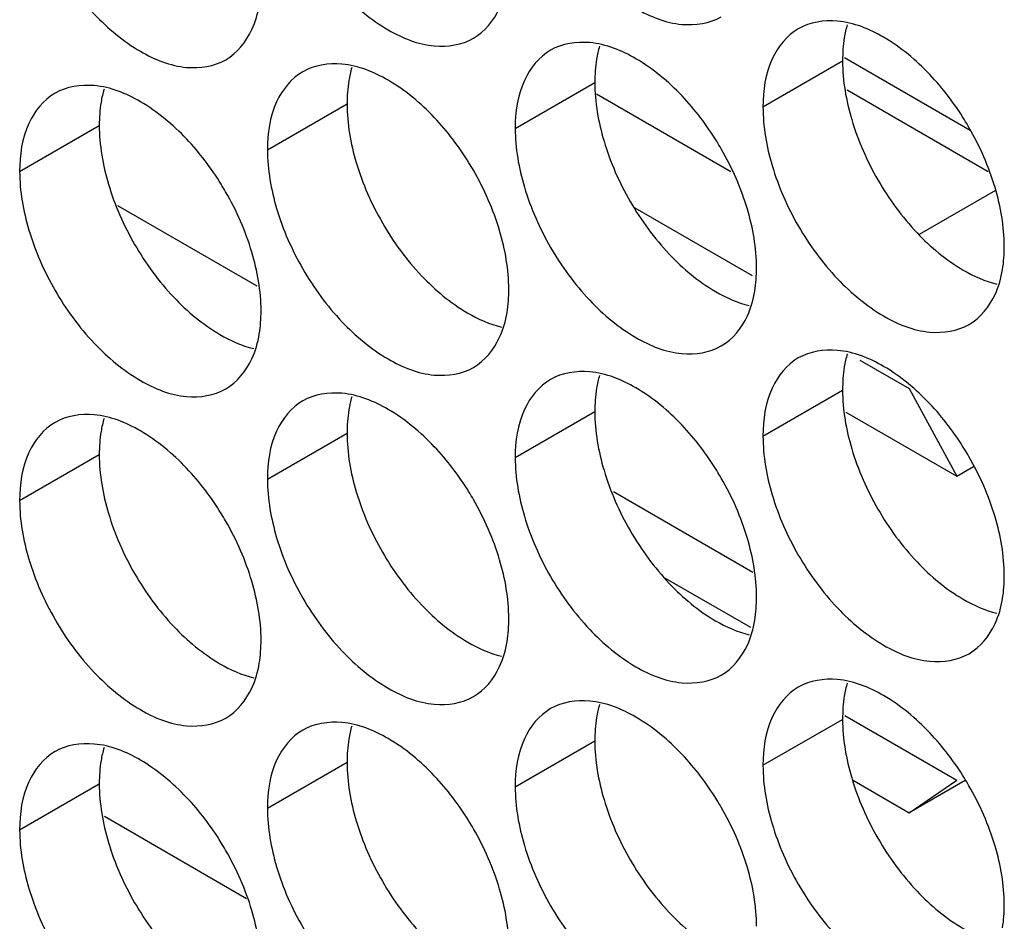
# Model space of a CAD drawing. Header units: inches. Extents: x 0 to 34, y 0 to 22.
# Tile 44 of 118: x 16.219 to 16.354, y 14.326 to 14.45. Entities that reach past the tile are written whole.
import ezdxf

# ---------------------------------------------------------------- set-up
doc = ezdxf.new("R2010")
doc.units = ezdxf.units.IN
doc.header["$LTSCALE"] = 1.87
doc.header["$MEASUREMENT"] = 0
doc.layers.get('0').update_dxf_attribs({"linetype": 'CONTINUOUS'})
doc.layers.add('5_ALL_CURVES', color=7, linetype='CONTINUOUS')

msp = doc.modelspace()

# ---------------------------------------------------------------- linework, layer by layer
at = {"color": 7, "linetype": 'CONTINUOUS'}
for p, q in [((16.32118, 14.43832), (16.33214, 14.44465)), ((16.33241, 14.44512), (16.34971, 14.43513)), ((16.28706, 14.43536), (16.29802, 14.44169)), ((16.25294, 14.43241), (16.2639, 14.43874)), ((16.21882, 14.42945), (16.22978, 14.43578)), ((16.35321, 14.42682), (16.3427, 14.42076)), ((16.25153, 14.41364), (16.23234, 14.42472)), ((16.30354, 14.42443), (16.31968, 14.41511)), ((16.33453, 14.40348), (16.34133, 14.39955)), ((16.34133, 14.39955), (16.34788, 14.3875)), ((16.32118, 14.39301), (16.33214, 14.39934)), ((16.28706, 14.39005), (16.29802, 14.39638)), ((16.33261, 14.39632), (16.34788, 14.3875)), ((16.25294, 14.38709), (16.2639, 14.39342)), ((16.21882, 14.38413), (16.22978, 14.39046)), ((16.34788, 14.3875), (16.35015, 14.38881)), ((16.31976, 14.37424), (16.30058, 14.38532)), ((16.32118, 14.34769), (16.33214, 14.35402)), ((16.33245, 14.35457), (16.34788, 14.34566)), ((16.28706, 14.34474), (16.29802, 14.35106)), ((16.25294, 14.34178), (16.2639, 14.34811)), ((16.33352, 14.34568), (16.34133, 14.34117)), ((16.34133, 14.34117), (16.34788, 14.34566)), ((16.34901, 14.34561), (16.34133, 14.34117)), ((16.21882, 14.33882), (16.22978, 14.34515)), ((16.23048, 14.34068), (16.25007, 14.32937))]:
    msp.add_line(p, q, dxfattribs=at)
at = {"color": 3, "linetype": 'CONTINUOUS'}
msp.add_line((16.29826, 14.44014), (16.31677, 14.42945), dxfattribs=at)
at = {"color": 7, "linetype": 'CONTINUOUS'}
for points, knots in [([(16.28832, 14.47261), (16.28919, 14.4697), (16.29164, 14.46414), (16.29686, 14.45701), (16.30304, 14.45182), (16.3095, 14.44917), (16.31384, 14.44982), (16.31543, 14.45073)], [0, 0, 0, 0, 0.235115, 0.470233, 0.682481, 0.857347, 1, 1, 1, 1]), ([(16.25421, 14.46965), (16.25507, 14.46674), (16.25752, 14.46118), (16.26274, 14.45405), (16.26893, 14.44886), (16.27538, 14.44621), (16.27972, 14.44686), (16.28131, 14.44778)], [0, 0, 0, 0, 0.235115, 0.470233, 0.682481, 0.857347, 1, 1, 1, 1]), ([(16.22009, 14.46669), (16.22095, 14.46378), (16.22341, 14.45822), (16.22862, 14.45109), (16.23481, 14.44591), (16.24127, 14.44325), (16.2456, 14.4439), (16.24719, 14.44482)], [0, 0, 0, 0, 0.235115, 0.470233, 0.682481, 0.857347, 1, 1, 1, 1]), ([(16.28131, 14.44778), (16.2829, 14.44869), (16.28491, 14.45122), (16.28574, 14.45415), (16.28593, 14.45533)], [0, 0, 0, 0, 0.608607, 1, 1, 1, 1]), ([(16.24719, 14.44482), (16.24878, 14.44573), (16.2508, 14.44826), (16.25162, 14.4512), (16.25182, 14.45237)], [0, 0, 0, 0, 0.608607, 1, 1, 1, 1]), ([(16.34415, 14.44278), (16.34228, 14.44476), (16.33843, 14.44799), (16.33371, 14.44993), (16.33144, 14.45013)], [0, 0, 0, 0, 0.548282, 1, 1, 1, 1]), ([(16.32604, 14.44908), (16.32446, 14.44816), (16.32172, 14.44474), (16.32118, 14.44057), (16.32118, 14.43832)], [0, 0, 0, 0, 0.44922, 1, 1, 1, 1]), ([(16.31004, 14.43983), (16.30816, 14.44181), (16.30431, 14.44503), (16.29959, 14.44697), (16.29732, 14.44717)], [0, 0, 0, 0, 0.548282, 1, 1, 1, 1]), ([(16.29193, 14.44612), (16.29034, 14.44521), (16.28761, 14.44178), (16.28706, 14.43761), (16.28706, 14.43536)], [0, 0, 0, 0, 0.44922, 1, 1, 1, 1]), ([(16.27592, 14.43687), (16.27404, 14.43885), (16.27019, 14.44207), (16.26547, 14.44401), (16.2632, 14.44421)], [0, 0, 0, 0, 0.548282, 1, 1, 1, 1]), ([(16.25781, 14.44316), (16.25622, 14.44225), (16.25349, 14.43882), (16.25294, 14.43465), (16.25294, 14.43241)], [0, 0, 0, 0, 0.44922, 1, 1, 1, 1]), ([(16.22369, 14.44021), (16.2221, 14.43929), (16.21937, 14.43586), (16.21882, 14.43169), (16.21882, 14.42945)], [0, 0, 0, 0, 0.44922, 1, 1, 1, 1]), ([(16.2418, 14.43391), (16.23992, 14.43589), (16.23608, 14.43912), (16.23136, 14.44106), (16.22908, 14.44125)], [0, 0, 0, 0, 0.548282, 1, 1, 1, 1]), ([(16.35315, 14.42721), (16.35228, 14.43011), (16.35089, 14.43326), (16.34914, 14.4362), (16.34893, 14.43655)], [0, 0, 0, 0, 0.882712, 1, 1, 1, 1]), ([(16.31903, 14.42425), (16.31817, 14.42715), (16.31678, 14.4303), (16.31502, 14.43325), (16.31481, 14.43359)], [0, 0, 0, 0, 0.882712, 1, 1, 1, 1]), ([(16.28491, 14.42129), (16.28405, 14.4242), (16.28266, 14.42735), (16.2809, 14.43029), (16.28069, 14.43063)], [0, 0, 0, 0, 0.882712, 1, 1, 1, 1]), ([(16.32244, 14.43025), (16.32331, 14.42734), (16.32576, 14.42178), (16.33098, 14.41465), (16.33716, 14.40947), (16.34362, 14.40681), (16.34796, 14.40746), (16.34955, 14.40838)], [0, 0, 0, 0, 0.235115, 0.470233, 0.682481, 0.857347, 1, 1, 1, 1]), ([(16.25079, 14.41833), (16.24993, 14.42124), (16.24854, 14.42439), (16.24678, 14.42733), (16.24657, 14.42767)], [0, 0, 0, 0, 0.882712, 1, 1, 1, 1]), ([(16.28832, 14.42729), (16.28919, 14.42439), (16.29164, 14.41883), (16.29686, 14.41169), (16.30304, 14.40651), (16.3095, 14.40385), (16.31384, 14.4045), (16.31543, 14.40542)], [0, 0, 0, 0, 0.235115, 0.470233, 0.682481, 0.857347, 1, 1, 1, 1]), ([(16.25421, 14.42433), (16.25507, 14.42143), (16.25752, 14.41587), (16.26274, 14.40873), (16.26893, 14.40355), (16.27538, 14.4009), (16.27972, 14.40155), (16.28131, 14.40246)], [0, 0, 0, 0, 0.235115, 0.470233, 0.682481, 0.857347, 1, 1, 1, 1]), ([(16.22009, 14.42138), (16.22095, 14.41847), (16.22341, 14.41291), (16.22862, 14.40578), (16.23481, 14.40059), (16.24127, 14.39794), (16.2456, 14.39859), (16.24719, 14.3995)], [0, 0, 0, 0, 0.235115, 0.470233, 0.682481, 0.857347, 1, 1, 1, 1]), ([(16.34955, 14.40838), (16.35113, 14.40929), (16.35315, 14.41182), (16.35398, 14.41476), (16.35417, 14.41593)], [0, 0, 0, 0, 0.608607, 1, 1, 1, 1]), ([(16.31543, 14.40542), (16.31702, 14.40633), (16.31903, 14.40886), (16.31986, 14.4118), (16.32005, 14.41297)], [0, 0, 0, 0, 0.608607, 1, 1, 1, 1]), ([(16.28131, 14.40246), (16.2829, 14.40338), (16.28491, 14.40591), (16.28574, 14.40884), (16.28593, 14.41001)], [0, 0, 0, 0, 0.608607, 1, 1, 1, 1]), ([(16.24719, 14.3995), (16.24878, 14.40042), (16.2508, 14.40295), (16.25162, 14.40588), (16.25182, 14.40705)], [0, 0, 0, 0, 0.608607, 1, 1, 1, 1]), ([(16.32604, 14.40377), (16.32446, 14.40285), (16.32172, 14.39942), (16.32118, 14.39525), (16.32118, 14.39301)], [0, 0, 0, 0, 0.44922, 1, 1, 1, 1]), ([(16.34415, 14.39747), (16.34228, 14.39945), (16.33843, 14.40268), (16.33371, 14.40462), (16.33144, 14.40481)], [0, 0, 0, 0, 0.548282, 1, 1, 1, 1]), ([(16.29193, 14.40081), (16.29034, 14.39989), (16.28761, 14.39646), (16.28706, 14.39229), (16.28706, 14.39005)], [0, 0, 0, 0, 0.44922, 1, 1, 1, 1]), ([(16.31004, 14.39451), (16.30816, 14.39649), (16.30431, 14.39972), (16.29959, 14.40166), (16.29732, 14.40185)], [0, 0, 0, 0, 0.548282, 1, 1, 1, 1]), ([(16.27592, 14.39155), (16.27404, 14.39354), (16.27019, 14.39676), (16.26547, 14.3987), (16.2632, 14.3989)], [0, 0, 0, 0, 0.548282, 1, 1, 1, 1]), ([(16.25781, 14.39785), (16.25622, 14.39693), (16.25349, 14.39351), (16.25294, 14.38934), (16.25294, 14.38709)], [0, 0, 0, 0, 0.44922, 1, 1, 1, 1]), ([(16.2418, 14.3886), (16.23992, 14.39058), (16.23608, 14.3938), (16.23136, 14.39574), (16.22908, 14.39594)], [0, 0, 0, 0, 0.548282, 1, 1, 1, 1]), ([(16.22369, 14.39489), (16.2221, 14.39398), (16.21937, 14.39055), (16.21882, 14.38638), (16.21882, 14.38413)], [0, 0, 0, 0, 0.44922, 1, 1, 1, 1]), ([(16.35315, 14.38189), (16.35228, 14.3848), (16.35089, 14.38795), (16.34914, 14.39089), (16.34893, 14.39123)], [0, 0, 0, 0, 0.882712, 1, 1, 1, 1]), ([(16.31903, 14.37893), (16.31817, 14.38184), (16.31678, 14.38499), (16.31502, 14.38793), (16.31481, 14.38827)], [0, 0, 0, 0, 0.882712, 1, 1, 1, 1]), ([(16.28491, 14.37598), (16.28405, 14.37888), (16.28266, 14.38203), (16.2809, 14.38497), (16.28069, 14.38532)], [0, 0, 0, 0, 0.882712, 1, 1, 1, 1]), ([(16.32244, 14.38494), (16.32331, 14.38203), (16.32576, 14.37647), (16.33098, 14.36934), (16.33716, 14.36415), (16.34362, 14.3615), (16.34796, 14.36215), (16.34955, 14.36306)], [0, 0, 0, 0, 0.235115, 0.470233, 0.682481, 0.857347, 1, 1, 1, 1]), ([(16.25079, 14.37302), (16.24993, 14.37592), (16.24854, 14.37907), (16.24678, 14.38202), (16.24657, 14.38236)], [0, 0, 0, 0, 0.882712, 1, 1, 1, 1]), ([(16.28832, 14.38198), (16.28919, 14.37907), (16.29164, 14.37351), (16.29686, 14.36638), (16.30304, 14.36119), (16.3095, 14.35854), (16.31384, 14.35919), (16.31543, 14.3601)], [0, 0, 0, 0, 0.235115, 0.470233, 0.682481, 0.857347, 1, 1, 1, 1]), ([(16.25421, 14.37902), (16.25507, 14.37611), (16.25752, 14.37055), (16.26274, 14.36342), (16.26893, 14.35824), (16.27538, 14.35558), (16.27972, 14.35623), (16.28131, 14.35715)], [0, 0, 0, 0, 0.235115, 0.470233, 0.682481, 0.857347, 1, 1, 1, 1]), ([(16.22009, 14.37606), (16.22095, 14.37316), (16.22341, 14.3676), (16.22862, 14.36046), (16.23481, 14.35528), (16.24127, 14.35262), (16.2456, 14.35327), (16.24719, 14.35419)], [0, 0, 0, 0, 0.235115, 0.470233, 0.682481, 0.857347, 1, 1, 1, 1]), ([(16.34955, 14.36306), (16.35113, 14.36398), (16.35315, 14.36651), (16.35398, 14.36944), (16.35417, 14.37061)], [0, 0, 0, 0, 0.608607, 1, 1, 1, 1]), ([(16.31543, 14.3601), (16.31702, 14.36102), (16.31903, 14.36355), (16.31986, 14.36648), (16.32005, 14.36765)], [0, 0, 0, 0, 0.608607, 1, 1, 1, 1]), ([(16.28131, 14.35715), (16.2829, 14.35806), (16.28491, 14.36059), (16.28574, 14.36353), (16.28593, 14.3647)], [0, 0, 0, 0, 0.608607, 1, 1, 1, 1]), ([(16.24719, 14.35419), (16.24878, 14.3551), (16.2508, 14.35763), (16.25162, 14.36057), (16.25182, 14.36174)], [0, 0, 0, 0, 0.608607, 1, 1, 1, 1]), ([(16.34415, 14.35215), (16.34228, 14.35414), (16.33843, 14.35736), (16.33371, 14.3593), (16.33144, 14.3595)], [0, 0, 0, 0, 0.548282, 1, 1, 1, 1]), ([(16.32604, 14.35845), (16.32446, 14.35754), (16.32172, 14.35411), (16.32118, 14.34994), (16.32118, 14.34769)], [0, 0, 0, 0, 0.44922, 1, 1, 1, 1]), ([(16.31004, 14.3492), (16.30816, 14.35118), (16.30431, 14.3544), (16.29959, 14.35634), (16.29732, 14.35654)], [0, 0, 0, 0, 0.548282, 1, 1, 1, 1]), ([(16.29193, 14.35549), (16.29034, 14.35458), (16.28761, 14.35115), (16.28706, 14.34698), (16.28706, 14.34474)], [0, 0, 0, 0, 0.44922, 1, 1, 1, 1]), ([(16.27592, 14.34624), (16.27404, 14.34822), (16.27019, 14.35145), (16.26547, 14.35339), (16.2632, 14.35358)], [0, 0, 0, 0, 0.548282, 1, 1, 1, 1]), ([(16.25781, 14.35254), (16.25622, 14.35162), (16.25349, 14.34819), (16.25294, 14.34402), (16.25294, 14.34178)], [0, 0, 0, 0, 0.44922, 1, 1, 1, 1]), ([(16.2418, 14.34328), (16.23992, 14.34526), (16.23608, 14.34849), (16.23136, 14.35043), (16.22908, 14.35062)], [0, 0, 0, 0, 0.548282, 1, 1, 1, 1]), ([(16.22369, 14.34958), (16.2221, 14.34866), (16.21937, 14.34523), (16.21882, 14.34106), (16.21882, 14.33882)], [0, 0, 0, 0, 0.44922, 1, 1, 1, 1]), ([(16.35315, 14.33658), (16.35228, 14.33948), (16.35089, 14.34263), (16.34914, 14.34558), (16.34893, 14.34592)], [0, 0, 0, 0, 0.882712, 1, 1, 1, 1]), ([(16.31903, 14.33362), (16.31817, 14.33653), (16.31678, 14.33968), (16.31502, 14.34262), (16.31481, 14.34296)], [0, 0, 0, 0, 0.882712, 1, 1, 1, 1]), ([(16.28491, 14.33066), (16.28405, 14.33357), (16.28266, 14.33672), (16.2809, 14.33966), (16.28069, 14.34)], [0, 0, 0, 0, 0.882712, 1, 1, 1, 1]), ([(16.32244, 14.33962), (16.32331, 14.33672), (16.32576, 14.33116), (16.33098, 14.32402), (16.33716, 14.31884), (16.34362, 14.31618), (16.34796, 14.31683), (16.34955, 14.31775)], [0, 0, 0, 0, 0.235115, 0.470233, 0.682481, 0.857347, 1, 1, 1, 1]), ([(16.25079, 14.3277), (16.24993, 14.33061), (16.24854, 14.33376), (16.24678, 14.3367), (16.24657, 14.33704)], [0, 0, 0, 0, 0.882712, 1, 1, 1, 1]), ([(16.28832, 14.33666), (16.28919, 14.33376), (16.29164, 14.3282), (16.29686, 14.32106), (16.30304, 14.31588), (16.3095, 14.31323), (16.31384, 14.31387), (16.31543, 14.31479)], [0, 0, 0, 0, 0.235115, 0.470233, 0.682481, 0.857347, 1, 1, 1, 1]), ([(16.25421, 14.33371), (16.25507, 14.3308), (16.25752, 14.32524), (16.26274, 14.31811), (16.26893, 14.31292), (16.27538, 14.31027), (16.27972, 14.31092), (16.28131, 14.31183)], [0, 0, 0, 0, 0.235115, 0.470233, 0.682481, 0.857347, 1, 1, 1, 1]), ([(16.22009, 14.33075), (16.22095, 14.32784), (16.22341, 14.32228), (16.22862, 14.31515), (16.23481, 14.30996), (16.24127, 14.30731), (16.2456, 14.30796), (16.24719, 14.30888)], [0, 0, 0, 0, 0.235115, 0.470233, 0.682481, 0.857347, 1, 1, 1, 1])]:
    msp.add_open_spline(points, degree=3, knots=knots, dxfattribs=at)
for points in [[(16.33144, 14.45013), (16.32958, 14.45029), (16.32763, 14.45), (16.32604, 14.44908)], [(16.29732, 14.44717), (16.29546, 14.44733), (16.29351, 14.44704), (16.29193, 14.44612)], [(16.2632, 14.44421), (16.26135, 14.44437), (16.2594, 14.44408), (16.25781, 14.44316)], [(16.34893, 14.43655), (16.34755, 14.43878), (16.34596, 14.44088), (16.34415, 14.44278)], [(16.22908, 14.44125), (16.22723, 14.44141), (16.22528, 14.44112), (16.22369, 14.44021)], [(16.31481, 14.43359), (16.31343, 14.43582), (16.31184, 14.43792), (16.31004, 14.43983)], [(16.32118, 14.43832), (16.32118, 14.4356), (16.32166, 14.43287), (16.32244, 14.43025)], [(16.28069, 14.43063), (16.27931, 14.43286), (16.27772, 14.43496), (16.27592, 14.43687)], [(16.28706, 14.43536), (16.28706, 14.43264), (16.28755, 14.42991), (16.28832, 14.42729)], [(16.24657, 14.42767), (16.2452, 14.4299), (16.2436, 14.43201), (16.2418, 14.43391)], [(16.25294, 14.43241), (16.25294, 14.42968), (16.25343, 14.42696), (16.25421, 14.42433)], [(16.21882, 14.42945), (16.21882, 14.42673), (16.21931, 14.424), (16.22009, 14.42138)], [(16.35441, 14.41913), (16.35441, 14.42186), (16.35393, 14.42458), (16.35315, 14.42721)], [(16.32029, 14.41618), (16.32029, 14.4189), (16.31981, 14.42163), (16.31903, 14.42425)], [(16.28618, 14.41322), (16.28618, 14.41594), (16.28569, 14.41867), (16.28491, 14.42129)], [(16.35417, 14.41593), (16.35434, 14.41699), (16.35441, 14.41807), (16.35441, 14.41913)], [(16.25206, 14.41026), (16.25206, 14.41298), (16.25157, 14.41571), (16.25079, 14.41833)], [(16.32005, 14.41297), (16.32023, 14.41403), (16.32029, 14.41511), (16.32029, 14.41618)], [(16.28593, 14.41001), (16.28611, 14.41107), (16.28618, 14.41215), (16.28618, 14.41322)], [(16.25182, 14.40705), (16.25199, 14.40811), (16.25206, 14.40919), (16.25206, 14.41026)], [(16.33144, 14.40481), (16.32958, 14.40497), (16.32763, 14.40468), (16.32604, 14.40377)], [(16.29732, 14.40185), (16.29546, 14.40201), (16.29351, 14.40172), (16.29193, 14.40081)], [(16.2632, 14.3989), (16.26135, 14.39906), (16.2594, 14.39877), (16.25781, 14.39785)], [(16.34893, 14.39123), (16.34755, 14.39346), (16.34596, 14.39556), (16.34415, 14.39747)], [(16.22908, 14.39594), (16.22723, 14.3961), (16.22528, 14.39581), (16.22369, 14.39489)], [(16.31481, 14.38827), (16.31343, 14.39051), (16.31184, 14.39261), (16.31004, 14.39451)], [(16.32118, 14.39301), (16.32118, 14.39028), (16.32166, 14.38756), (16.32244, 14.38494)], [(16.28069, 14.38532), (16.27931, 14.38755), (16.27772, 14.38965), (16.27592, 14.39155)], [(16.28706, 14.39005), (16.28706, 14.38733), (16.28755, 14.3846), (16.28832, 14.38198)], [(16.24657, 14.38236), (16.2452, 14.38459), (16.2436, 14.38669), (16.2418, 14.3886)], [(16.25294, 14.38709), (16.25294, 14.38437), (16.25343, 14.38164), (16.25421, 14.37902)], [(16.21882, 14.38413), (16.21882, 14.38141), (16.21931, 14.37869), (16.22009, 14.37606)], [(16.35441, 14.37382), (16.35441, 14.37654), (16.35393, 14.37927), (16.35315, 14.38189)], [(16.32029, 14.37086), (16.32029, 14.37359), (16.31981, 14.37631), (16.31903, 14.37893)], [(16.28618, 14.3679), (16.28618, 14.37063), (16.28569, 14.37335), (16.28491, 14.37598)], [(16.35417, 14.37061), (16.35434, 14.37167), (16.35441, 14.37275), (16.35441, 14.37382)], [(16.25206, 14.36495), (16.25206, 14.36767), (16.25157, 14.3704), (16.25079, 14.37302)], [(16.32005, 14.36765), (16.32023, 14.36872), (16.32029, 14.36979), (16.32029, 14.37086)], [(16.28593, 14.3647), (16.28611, 14.36576), (16.28618, 14.36684), (16.28618, 14.3679)], [(16.25182, 14.36174), (16.25199, 14.3628), (16.25206, 14.36388), (16.25206, 14.36495)], [(16.33144, 14.3595), (16.32958, 14.35966), (16.32763, 14.35937), (16.32604, 14.35845)], [(16.29732, 14.35654), (16.29546, 14.3567), (16.29351, 14.35641), (16.29193, 14.35549)], [(16.2632, 14.35358), (16.26135, 14.35374), (16.2594, 14.35345), (16.25781, 14.35254)], [(16.34893, 14.34592), (16.34755, 14.34815), (16.34596, 14.35025), (16.34415, 14.35215)], [(16.22908, 14.35062), (16.22723, 14.35078), (16.22528, 14.35049), (16.22369, 14.34958)], [(16.31481, 14.34296), (16.31343, 14.34519), (16.31184, 14.34729), (16.31004, 14.3492)], [(16.32118, 14.34769), (16.32118, 14.34497), (16.32166, 14.34224), (16.32244, 14.33962)], [(16.28069, 14.34), (16.27931, 14.34223), (16.27772, 14.34434), (16.27592, 14.34624)], [(16.28706, 14.34474), (16.28706, 14.34201), (16.28755, 14.33929), (16.28832, 14.33666)], [(16.24657, 14.33704), (16.2452, 14.33928), (16.2436, 14.34138), (16.2418, 14.34328)], [(16.25294, 14.34178), (16.25294, 14.33905), (16.25343, 14.33633), (16.25421, 14.33371)], [(16.21882, 14.33882), (16.21882, 14.3361), (16.21931, 14.33337), (16.22009, 14.33075)], [(16.35441, 14.32851), (16.35441, 14.33123), (16.35393, 14.33395), (16.35315, 14.33658)], [(16.32029, 14.32555), (16.32029, 14.32827), (16.31981, 14.331), (16.31903, 14.33362)], [(16.28618, 14.32259), (16.28618, 14.32531), (16.28569, 14.32804), (16.28491, 14.33066)], [(16.25206, 14.31963), (16.25206, 14.32236), (16.25157, 14.32508), (16.25079, 14.3277)], [(16.35417, 14.3253), (16.35434, 14.32636), (16.35441, 14.32744), (16.35441, 14.32851)]]:
    msp.add_open_spline(points, degree=3, dxfattribs=at)
at = {"color": 3, "linetype": 'CONTINUOUS'}
for points in [[(16.33279, 14.44964), (16.33261, 14.44906), (16.33248, 14.44846), (16.33238, 14.44786)], [(16.33238, 14.44786), (16.33221, 14.4468), (16.33214, 14.44572), (16.33214, 14.44465)], [(16.29867, 14.44668), (16.2985, 14.4461), (16.29836, 14.4455), (16.29826, 14.4449)], [(16.29826, 14.4449), (16.29809, 14.44384), (16.29802, 14.44276), (16.29802, 14.44169)], [(16.33214, 14.44465), (16.33214, 14.44193), (16.33262, 14.4392), (16.3334, 14.43658)], [(16.26455, 14.44373), (16.26438, 14.44314), (16.26424, 14.44254), (16.26415, 14.44194)], [(16.26415, 14.44194), (16.26397, 14.44088), (16.2639, 14.4398), (16.2639, 14.43874)], [(16.29802, 14.44169), (16.29802, 14.43897), (16.29851, 14.43624), (16.29929, 14.43362)], [(16.23044, 14.44077), (16.23026, 14.44018), (16.23013, 14.43959), (16.23003, 14.43898)], [(16.23003, 14.43898), (16.22985, 14.43792), (16.22978, 14.43684), (16.22978, 14.43578)], [(16.2639, 14.43874), (16.2639, 14.43601), (16.26439, 14.43329), (16.26517, 14.43066)], [(16.22978, 14.43578), (16.22978, 14.43305), (16.23027, 14.43033), (16.23105, 14.4277)], [(16.33279, 14.40433), (16.33261, 14.40374), (16.33248, 14.40315), (16.33238, 14.40254)], [(16.33238, 14.40254), (16.33221, 14.40148), (16.33214, 14.4004), (16.33214, 14.39934)], [(16.29867, 14.40137), (16.2985, 14.40078), (16.29836, 14.40019), (16.29826, 14.39959)], [(16.29826, 14.39959), (16.29809, 14.39852), (16.29802, 14.39745), (16.29802, 14.39638)], [(16.26455, 14.39841), (16.26438, 14.39783), (16.26424, 14.39723), (16.26415, 14.39663)], [(16.33214, 14.39934), (16.33214, 14.39661), (16.33262, 14.39389), (16.3334, 14.39126)], [(16.23044, 14.39545), (16.23026, 14.39487), (16.23013, 14.39427), (16.23003, 14.39367)], [(16.26415, 14.39663), (16.26397, 14.39557), (16.2639, 14.39449), (16.2639, 14.39342)], [(16.29802, 14.39638), (16.29802, 14.39365), (16.29851, 14.39093), (16.29929, 14.38831)], [(16.23003, 14.39367), (16.22985, 14.39261), (16.22978, 14.39153), (16.22978, 14.39046)], [(16.2639, 14.39342), (16.2639, 14.3907), (16.26439, 14.38797), (16.26517, 14.38535)], [(16.22978, 14.39046), (16.22978, 14.38774), (16.23027, 14.38501), (16.23105, 14.38239)], [(16.33279, 14.35901), (16.33261, 14.35843), (16.33248, 14.35783), (16.33238, 14.35723)], [(16.29867, 14.35606), (16.2985, 14.35547), (16.29836, 14.35487), (16.29826, 14.35427)], [(16.33238, 14.35723), (16.33221, 14.35617), (16.33214, 14.35509), (16.33214, 14.35402)], [(16.29826, 14.35427), (16.29809, 14.35321), (16.29802, 14.35213), (16.29802, 14.35106)], [(16.33214, 14.35402), (16.33214, 14.3513), (16.33262, 14.34857), (16.3334, 14.34595)], [(16.26455, 14.3531), (16.26438, 14.35251), (16.26424, 14.35192), (16.26415, 14.35131)], [(16.26415, 14.35131), (16.26397, 14.35025), (16.2639, 14.34917), (16.2639, 14.34811)], [(16.29802, 14.35106), (16.29802, 14.34834), (16.29851, 14.34561), (16.29929, 14.34299)], [(16.23044, 14.35014), (16.23026, 14.34955), (16.23013, 14.34896), (16.23003, 14.34836)], [(16.23003, 14.34836), (16.22985, 14.34729), (16.22978, 14.34622), (16.22978, 14.34515)], [(16.2639, 14.34811), (16.2639, 14.34538), (16.26439, 14.34266), (16.26517, 14.34003)], [(16.22978, 14.34515), (16.22978, 14.34243), (16.23027, 14.3397), (16.23105, 14.33708)]]:
    msp.add_open_spline(points, degree=3, dxfattribs=at)
for points, knots in [([(16.3334, 14.43658), (16.33427, 14.43367), (16.33672, 14.42811), (16.34032, 14.4232), (16.3424, 14.421)], [0, 0, 0, 0, 0.499997, 1, 1, 1, 1]), ([(16.29929, 14.43362), (16.30015, 14.43071), (16.3026, 14.42515), (16.3062, 14.42024), (16.30828, 14.41804)], [0, 0, 0, 0, 0.499997, 1, 1, 1, 1]), ([(16.26517, 14.43066), (16.26603, 14.42776), (16.26848, 14.4222), (16.27208, 14.41728), (16.27416, 14.41509)], [0, 0, 0, 0, 0.499997, 1, 1, 1, 1]), ([(16.23105, 14.4277), (16.23191, 14.4248), (16.23437, 14.41924), (16.23796, 14.41432), (16.24004, 14.41213)], [0, 0, 0, 0, 0.499997, 1, 1, 1, 1]), ([(16.3424, 14.421), (16.34427, 14.41902), (16.34768, 14.41617), (16.35177, 14.41432), (16.3534, 14.41393)], [0, 0, 0, 0, 0.619597, 1, 1, 1, 1]), ([(16.30828, 14.41804), (16.31016, 14.41606), (16.31356, 14.41321), (16.31765, 14.41136), (16.31929, 14.41098)], [0, 0, 0, 0, 0.619597, 1, 1, 1, 1]), ([(16.27416, 14.41509), (16.27604, 14.4131), (16.27944, 14.41025), (16.28353, 14.4084), (16.28517, 14.40802)], [0, 0, 0, 0, 0.619597, 1, 1, 1, 1]), ([(16.24004, 14.41213), (16.24192, 14.41015), (16.24532, 14.40729), (16.24941, 14.40544), (16.25105, 14.40506)], [0, 0, 0, 0, 0.619597, 1, 1, 1, 1]), ([(16.3334, 14.39126), (16.33427, 14.38836), (16.33672, 14.3828), (16.34032, 14.37788), (16.3424, 14.37569)], [0, 0, 0, 0, 0.499997, 1, 1, 1, 1]), ([(16.29929, 14.38831), (16.30015, 14.3854), (16.3026, 14.37984), (16.3062, 14.37492), (16.30828, 14.37273)], [0, 0, 0, 0, 0.499997, 1, 1, 1, 1]), ([(16.26517, 14.38535), (16.26603, 14.38244), (16.26848, 14.37688), (16.27208, 14.37197), (16.27416, 14.36977)], [0, 0, 0, 0, 0.499997, 1, 1, 1, 1]), ([(16.23105, 14.38239), (16.23191, 14.37948), (16.23437, 14.37392), (16.23796, 14.36901), (16.24004, 14.36681)], [0, 0, 0, 0, 0.499997, 1, 1, 1, 1]), ([(16.3424, 14.37569), (16.34427, 14.37371), (16.34768, 14.37085), (16.35177, 14.369), (16.3534, 14.36862)], [0, 0, 0, 0, 0.619597, 1, 1, 1, 1]), ([(16.30828, 14.37273), (16.31016, 14.37075), (16.31356, 14.36789), (16.31765, 14.36605), (16.31929, 14.36566)], [0, 0, 0, 0, 0.619597, 1, 1, 1, 1]), ([(16.27416, 14.36977), (16.27604, 14.36779), (16.27944, 14.36494), (16.28353, 14.36309), (16.28517, 14.3627)], [0, 0, 0, 0, 0.619597, 1, 1, 1, 1]), ([(16.24004, 14.36681), (16.24192, 14.36483), (16.24532, 14.36198), (16.24941, 14.36013), (16.25105, 14.35975)], [0, 0, 0, 0, 0.619597, 1, 1, 1, 1]), ([(16.3334, 14.34595), (16.33427, 14.34304), (16.33672, 14.33748), (16.34032, 14.33257), (16.3424, 14.33037)], [0, 0, 0, 0, 0.499997, 1, 1, 1, 1]), ([(16.29929, 14.34299), (16.30015, 14.34009), (16.3026, 14.33453), (16.3062, 14.32961), (16.30828, 14.32742)], [0, 0, 0, 0, 0.499997, 1, 1, 1, 1]), ([(16.26517, 14.34003), (16.26603, 14.33713), (16.26848, 14.33157), (16.27208, 14.32665), (16.27416, 14.32446)], [0, 0, 0, 0, 0.499997, 1, 1, 1, 1]), ([(16.23105, 14.33708), (16.23191, 14.33417), (16.23437, 14.32861), (16.23796, 14.3237), (16.24004, 14.3215)], [0, 0, 0, 0, 0.499997, 1, 1, 1, 1]), ([(16.3424, 14.33037), (16.34427, 14.32839), (16.34768, 14.32554), (16.35177, 14.32369), (16.3534, 14.32331)], [0, 0, 0, 0, 0.619597, 1, 1, 1, 1]), ([(16.30828, 14.32742), (16.31016, 14.32543), (16.31356, 14.32258), (16.31765, 14.32073), (16.31929, 14.32035)], [0, 0, 0, 0, 0.619597, 1, 1, 1, 1])]:
    msp.add_open_spline(points, degree=3, knots=knots, dxfattribs=at)
at = {"layer": '5_ALL_CURVES', "color": 40, "linetype": 'CONTINUOUS'}
for p, q in [((16.29826, 14.44014), (16.31677, 14.42945)), ((16.35219, 14.42941), (16.33277, 14.44063)), ((16.31949, 14.36665), (16.30777, 14.37341))]:
    msp.add_line(p, q, dxfattribs=at)

doc.saveas('drawing.dxf')
